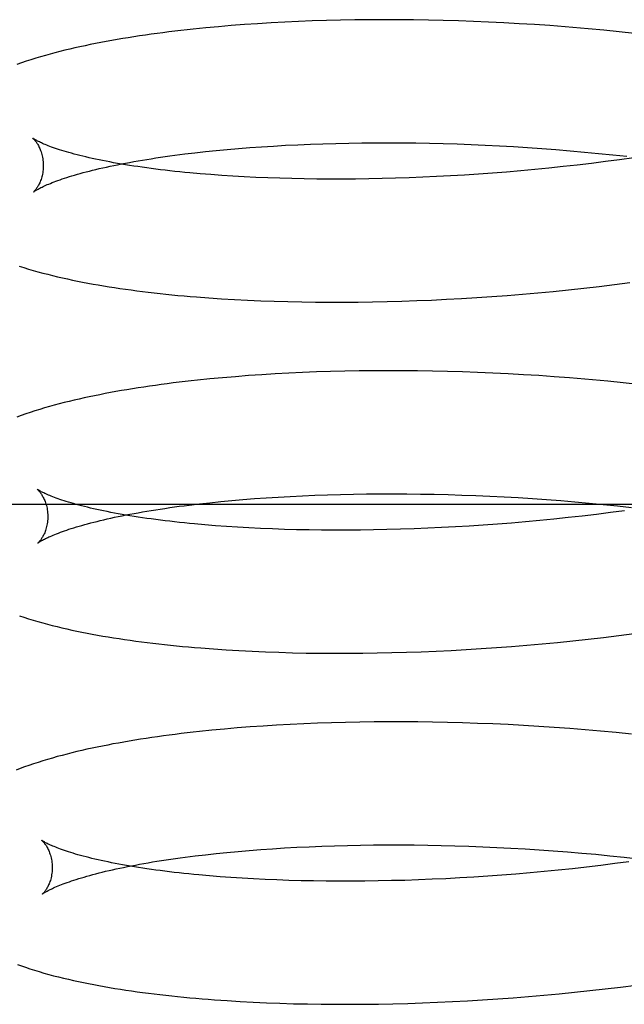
# Model space of a CAD drawing. Header units: inches. Extents: x 0 to 215, y 0 to 139.
# Tile 34 of 98: x 41.9293 to 42.0271, y 53.1227 to 53.282. Entities that reach past the tile are written whole.
import ezdxf

# ---------------------------------------------------------------- set-up
doc = ezdxf.new("R2010")
doc.units = ezdxf.units.IN
doc.header["$LTSCALE"] = 11.804375
doc.header["$MEASUREMENT"] = 0
doc.linetypes.add('HIDDEN', pattern=[0.2, 0.1, -0.1])
doc.layers.add('DEFAULT_2', color=8, linetype='HIDDEN')

msp = doc.modelspace()

# ---------------------------------------------------------------- linework, layer by layer
at = {"layer": 'DEFAULT_2', "color": 8, "linetype": 'HIDDEN'}
for p, q in [((41.97214, 53.2816), (41.96994, 53.28148)), ((41.97436, 53.2817), (41.97214, 53.2816)), ((41.97661, 53.28179), (41.97436, 53.2817)), ((41.97889, 53.28186), (41.97661, 53.28179)), ((41.98118, 53.28192), (41.97889, 53.28186)), ((41.9835, 53.28196), (41.98118, 53.28192)), ((41.98584, 53.28198), (41.9835, 53.28196)), ((41.9882, 53.28199), (41.98584, 53.28198)), ((41.99058, 53.28199), (41.9882, 53.28199)), ((41.99297, 53.28197), (41.99058, 53.28199)), ((41.99538, 53.28193), (41.99297, 53.28197)), ((41.9978, 53.28187), (41.99538, 53.28193)), ((42.00023, 53.2818), (41.9978, 53.28187)), ((42.00268, 53.28171), (42.00023, 53.2818)), ((42.00513, 53.28161), (42.00268, 53.28171)), ((42.0076, 53.28149), (42.00513, 53.28161)), ((41.95938, 53.28067), (41.95736, 53.28047)), ((41.96143, 53.28086), (41.95938, 53.28067)), ((41.96351, 53.28104), (41.96143, 53.28086)), ((41.96563, 53.2812), (41.96351, 53.28104)), ((41.96777, 53.28135), (41.96563, 53.2812)), ((41.96994, 53.28148), (41.96777, 53.28135)), ((42.01007, 53.28135), (42.0076, 53.28149)), ((42.01255, 53.2812), (42.01007, 53.28135)), ((42.01503, 53.28103), (42.01255, 53.2812)), ((42.02125, 53.28053), (42.01876, 53.28074)), ((42.02374, 53.2803), (42.02125, 53.28053)), ((42.02622, 53.28005), (42.02374, 53.2803)), ((42.02871, 53.27978), (42.02622, 53.28005)), ((41.95933, 53.26065), (41.96106, 53.26083)), ((41.96106, 53.26083), (41.96284, 53.261)), ((41.96284, 53.261), (41.96465, 53.26116)), ((41.96465, 53.26116), (41.96651, 53.2613)), ((41.96651, 53.2613), (41.9684, 53.26144)), ((41.9684, 53.26144), (41.97032, 53.26156)), ((41.97032, 53.26156), (41.97228, 53.26167)), ((41.97228, 53.26167), (41.97427, 53.26177)), ((41.97427, 53.26177), (41.97629, 53.26185)), ((41.97629, 53.26185), (41.97833, 53.26193)), ((41.97833, 53.26193), (41.98041, 53.26199)), ((41.98041, 53.26199), (41.98251, 53.26203)), ((41.98251, 53.26203), (41.98463, 53.26206)), ((41.98463, 53.26206), (41.98678, 53.26208)), ((41.98678, 53.26208), (41.98895, 53.26208)), ((41.98895, 53.26208), (41.99114, 53.26207)), ((41.99114, 53.26207), (41.99334, 53.26205)), ((41.99334, 53.26205), (41.99556, 53.26201)), ((41.99556, 53.26201), (41.9978, 53.26196)), ((41.9978, 53.26196), (42.00005, 53.26189)), ((42.00005, 53.26189), (42.00231, 53.2618)), ((42.00231, 53.2618), (42.00458, 53.26171)), ((42.00458, 53.26171), (42.00686, 53.26159)), ((42.00686, 53.26159), (42.00914, 53.26146)), ((42.00914, 53.26146), (42.01143, 53.26132)), ((42.01143, 53.26132), (42.01373, 53.26116)), ((42.01373, 53.26116), (42.01602, 53.26099)), ((42.01602, 53.26099), (42.01832, 53.2608)), ((41.95598, 53.26027), (41.95763, 53.26047)), ((41.95763, 53.26047), (41.95933, 53.26065)), ((42.01832, 53.2608), (42.02061, 53.26059)), ((42.02061, 53.26059), (42.0229, 53.26037)), ((42.0229, 53.26037), (42.02519, 53.26014)), ((42.02632, 53.25933), (42.02404, 53.25903)), ((42.02519, 53.26014), (42.02747, 53.25989)), ((42.02859, 53.25964), (42.02632, 53.25933)), ((42.0126, 53.25775), (42.01031, 53.25755)), ((42.01489, 53.25798), (42.0126, 53.25775)), ((42.01718, 53.25822), (42.01489, 53.25798)), ((42.01947, 53.25847), (42.01718, 53.25822)), ((42.02176, 53.25874), (42.01947, 53.25847)), ((42.02404, 53.25903), (42.02176, 53.25874)), ((41.9602, 53.25693), (41.95849, 53.25707)), ((41.96196, 53.2568), (41.9602, 53.25693)), ((41.96376, 53.25668), (41.96196, 53.2568)), ((41.9656, 53.25658), (41.96376, 53.25668)), ((41.96748, 53.25648), (41.9656, 53.25658)), ((41.96939, 53.2564), (41.96748, 53.25648)), ((41.97133, 53.25634), (41.96939, 53.2564)), ((41.9733, 53.25628), (41.97133, 53.25634)), ((41.97531, 53.25624), (41.9733, 53.25628)), ((41.97735, 53.25621), (41.97531, 53.25624)), ((41.97941, 53.2562), (41.97735, 53.25621)), ((41.9815, 53.2562), (41.97941, 53.2562)), ((41.98361, 53.25621), (41.9815, 53.2562)), ((41.98575, 53.25624), (41.98361, 53.25621)), ((41.98791, 53.25629), (41.98575, 53.25624)), ((41.99008, 53.25635), (41.98791, 53.25629)), ((41.99228, 53.25642), (41.99008, 53.25635)), ((41.99449, 53.25651), (41.99228, 53.25642)), ((41.99672, 53.25661), (41.99449, 53.25651)), ((41.99896, 53.25673), (41.99672, 53.25661)), ((42.00121, 53.25686), (41.99896, 53.25673)), ((42.00348, 53.25701), (42.00121, 53.25686)), ((42.00575, 53.25717), (42.00348, 53.25701)), ((42.00803, 53.25735), (42.00575, 53.25717)), ((42.01031, 53.25755), (42.00803, 53.25735)), ((42.01802, 53.23829), (42.0205, 53.23855)), ((42.0205, 53.23855), (42.02299, 53.23884)), ((42.02299, 53.23884), (42.02547, 53.23914)), ((42.02547, 53.23914), (42.02795, 53.23946)), ((41.95988, 53.23699), (41.96194, 53.23685)), ((42.00076, 53.23689), (42.0032, 53.23704)), ((42.0032, 53.23704), (42.00566, 53.2372)), ((42.00566, 53.2372), (42.00812, 53.23739)), ((42.00812, 53.23739), (42.01059, 53.23759)), ((42.01059, 53.23759), (42.01306, 53.2378)), ((42.01306, 53.2378), (42.01554, 53.23804)), ((42.01554, 53.23804), (42.01802, 53.23829)), ((41.96194, 53.23685), (41.96402, 53.23672)), ((41.96402, 53.23672), (41.96614, 53.23662)), ((41.96614, 53.23662), (41.96829, 53.23652)), ((41.96829, 53.23652), (41.97046, 53.23644)), ((41.97046, 53.23644), (41.97266, 53.23638)), ((41.97266, 53.23638), (41.97489, 53.23634)), ((41.97489, 53.23634), (41.97714, 53.2363)), ((41.97714, 53.2363), (41.97942, 53.23629)), ((41.97942, 53.23629), (41.98172, 53.23629)), ((41.98172, 53.23629), (41.98403, 53.23631)), ((41.98403, 53.23631), (41.98637, 53.23634)), ((41.98637, 53.23634), (41.98873, 53.23639)), ((41.98873, 53.23639), (41.99111, 53.23646)), ((41.99111, 53.23646), (41.9935, 53.23654)), ((41.9935, 53.23654), (41.99591, 53.23664)), ((41.99591, 53.23664), (41.99833, 53.23676)), ((41.99833, 53.23676), (42.00076, 53.23689)), ((41.96418, 53.22424), (41.9621, 53.22407)), ((41.9663, 53.22441), (41.96418, 53.22424)), ((41.96844, 53.22455), (41.9663, 53.22441)), ((41.97061, 53.22469), (41.96844, 53.22455)), ((41.97281, 53.22481), (41.97061, 53.22469)), ((41.97504, 53.22491), (41.97281, 53.22481)), ((41.97729, 53.225), (41.97504, 53.22491)), ((41.97956, 53.22507), (41.97729, 53.225)), ((41.98186, 53.22513), (41.97956, 53.22507)), ((41.98418, 53.22517), (41.98186, 53.22513)), ((41.98651, 53.22519), (41.98418, 53.22517)), ((41.98887, 53.2252), (41.98651, 53.22519)), ((41.99125, 53.2252), (41.98887, 53.2252)), ((41.99364, 53.22518), (41.99125, 53.2252)), ((41.99605, 53.22514), (41.99364, 53.22518)), ((41.99847, 53.22508), (41.99605, 53.22514)), ((42.00091, 53.22501), (41.99847, 53.22508)), ((42.00335, 53.22493), (42.00091, 53.22501)), ((42.00581, 53.22482), (42.00335, 53.22493)), ((42.00828, 53.2247), (42.00581, 53.22482)), ((42.01075, 53.22456), (42.00828, 53.2247)), ((42.01323, 53.22441), (42.01075, 53.22456)), ((42.01571, 53.22424), (42.01323, 53.22441)), ((42.0182, 53.22405), (42.01571, 53.22424)), ((41.96005, 53.22388), (41.95803, 53.22367)), ((41.9621, 53.22407), (41.96005, 53.22388)), ((42.02442, 53.22351), (42.02193, 53.22374)), ((42.02691, 53.22326), (42.02442, 53.22351)), ((42.02939, 53.223), (42.02691, 53.22326)), ((41.975, 53.20498), (41.97703, 53.20506)), ((41.97703, 53.20506), (41.97907, 53.20514)), ((41.97907, 53.20514), (41.98115, 53.20519)), ((41.98115, 53.20519), (41.98325, 53.20524)), ((41.98325, 53.20524), (41.98538, 53.20527)), ((41.98538, 53.20527), (41.98753, 53.20529)), ((41.98753, 53.20529), (41.9897, 53.20529)), ((41.9897, 53.20529), (41.99189, 53.20528)), ((41.99189, 53.20528), (41.9941, 53.20526)), ((41.9941, 53.20526), (41.99632, 53.20522)), ((41.99632, 53.20522), (41.99856, 53.20516)), ((41.99856, 53.20516), (42.00081, 53.2051)), ((42.00081, 53.2051), (42.00307, 53.20501)), ((42.06333, 53.20354), (41.84333, 53.20354)), ((41.95671, 53.20348), (41.95836, 53.20367)), ((41.95836, 53.20367), (41.96005, 53.20386)), ((41.96005, 53.20386), (41.96179, 53.20404)), ((41.96179, 53.20404), (41.96357, 53.20421)), ((41.96357, 53.20421), (41.96538, 53.20437)), ((41.96538, 53.20437), (41.96724, 53.20451)), ((41.96724, 53.20451), (41.96913, 53.20465)), ((41.96913, 53.20465), (41.97106, 53.20477)), ((41.97106, 53.20477), (41.97301, 53.20488)), ((41.97301, 53.20488), (41.975, 53.20498)), ((42.00307, 53.20501), (42.00534, 53.20491)), ((42.00534, 53.20491), (42.00762, 53.2048)), ((42.00762, 53.2048), (42.00991, 53.20467)), ((42.00991, 53.20467), (42.0122, 53.20453)), ((42.0122, 53.20453), (42.0145, 53.20437)), ((42.0145, 53.20437), (42.01679, 53.20419)), ((42.01679, 53.20419), (42.01909, 53.204)), ((42.01909, 53.204), (42.02138, 53.2038)), ((42.02138, 53.2038), (42.02368, 53.20358)), ((42.02368, 53.20358), (42.02596, 53.20334)), ((42.02255, 53.20196), (42.02027, 53.20169)), ((42.02484, 53.20225), (42.02255, 53.20196)), ((42.02711, 53.20255), (42.02484, 53.20225)), ((42.02596, 53.20334), (42.02824, 53.20309)), ((42.00654, 53.20039), (42.00426, 53.20022)), ((42.00882, 53.20057), (42.00654, 53.20039)), ((42.0111, 53.20076), (42.00882, 53.20057)), ((42.01339, 53.20097), (42.0111, 53.20076)), ((42.01568, 53.2012), (42.01339, 53.20097)), ((42.01798, 53.20144), (42.01568, 53.2012)), ((42.02027, 53.20169), (42.01798, 53.20144)), ((41.96096, 53.20013), (41.95924, 53.20027)), ((41.96272, 53.20001), (41.96096, 53.20013)), ((41.96452, 53.19989), (41.96272, 53.20001)), ((41.96636, 53.19978), (41.96452, 53.19989)), ((41.96824, 53.19969), (41.96636, 53.19978)), ((41.97015, 53.19961), (41.96824, 53.19969)), ((41.9721, 53.19954), (41.97015, 53.19961)), ((41.97407, 53.19949), (41.9721, 53.19954)), ((41.97608, 53.19945), (41.97407, 53.19949)), ((41.97812, 53.19942), (41.97608, 53.19945)), ((41.98018, 53.19941), (41.97812, 53.19942)), ((41.98227, 53.19941), (41.98018, 53.19941)), ((41.98439, 53.19942), (41.98227, 53.19941)), ((41.98652, 53.19945), (41.98439, 53.19942)), ((41.98868, 53.1995), (41.98652, 53.19945)), ((41.99086, 53.19956), (41.98868, 53.1995)), ((41.99306, 53.19963), (41.99086, 53.19956)), ((41.99527, 53.19972), (41.99306, 53.19963)), ((41.9975, 53.19982), (41.99527, 53.19972)), ((41.99975, 53.19994), (41.9975, 53.19982)), ((42.002, 53.20007), (41.99975, 53.19994)), ((42.00426, 53.20022), (42.002, 53.20007)), ((42.01379, 53.18101), (42.01626, 53.18124)), ((42.01626, 53.18124), (42.01875, 53.1815)), ((42.01875, 53.1815), (42.02123, 53.18176)), ((42.02123, 53.18176), (42.02371, 53.18205)), ((42.02371, 53.18205), (42.02619, 53.18235)), ((42.02619, 53.18235), (42.02867, 53.18267)), ((41.96061, 53.1802), (41.96267, 53.18006)), ((41.96267, 53.18006), (41.96475, 53.17993)), ((41.96475, 53.17993), (41.96687, 53.17982)), ((41.96687, 53.17982), (41.96902, 53.17973)), ((41.96902, 53.17973), (41.97119, 53.17965)), ((41.97119, 53.17965), (41.97339, 53.17959)), ((41.97339, 53.17959), (41.97562, 53.17954)), ((41.9871, 53.17955), (41.98946, 53.1796)), ((41.98946, 53.1796), (41.99183, 53.17967)), ((41.99183, 53.17967), (41.99423, 53.17975)), ((41.99423, 53.17975), (41.99663, 53.17985)), ((41.99663, 53.17985), (41.99905, 53.17996)), ((41.99905, 53.17996), (42.00148, 53.1801)), ((42.00148, 53.1801), (42.00393, 53.18025)), ((42.00393, 53.18025), (42.00638, 53.18041)), ((42.00638, 53.18041), (42.00884, 53.18059)), ((42.00884, 53.18059), (42.01131, 53.18079)), ((42.01131, 53.18079), (42.01379, 53.18101)), ((41.97562, 53.17954), (41.97787, 53.17951)), ((41.97787, 53.17951), (41.98015, 53.1795)), ((41.98015, 53.1795), (41.98244, 53.1795)), ((41.98244, 53.1795), (41.98476, 53.17952)), ((41.98476, 53.17952), (41.9871, 53.17955)), ((41.96034, 53.16704), (41.95834, 53.16684)), ((41.96238, 53.16724), (41.96034, 53.16704)), ((41.96445, 53.16742), (41.96238, 53.16724)), ((41.96654, 53.16758), (41.96445, 53.16742)), ((41.96867, 53.16773), (41.96654, 53.16758)), ((41.97083, 53.16787), (41.96867, 53.16773)), ((41.97301, 53.16799), (41.97083, 53.16787)), ((41.97522, 53.16809), (41.97301, 53.16799)), ((41.97745, 53.16818), (41.97522, 53.16809)), ((41.97971, 53.16826), (41.97745, 53.16818)), ((41.98199, 53.16832), (41.97971, 53.16826)), ((41.98429, 53.16837), (41.98199, 53.16832)), ((41.98661, 53.1684), (41.98429, 53.16837)), ((41.98896, 53.16841), (41.98661, 53.1684)), ((41.99132, 53.16841), (41.98896, 53.16841)), ((41.9937, 53.16839), (41.99132, 53.16841)), ((41.99603, 53.16836), (41.9937, 53.16839)), ((41.99845, 53.16831), (41.99603, 53.16836)), ((42.0009, 53.16824), (41.99845, 53.16831)), ((42.00335, 53.16816), (42.0009, 53.16824)), ((42.00581, 53.16806), (42.00335, 53.16816)), ((42.00829, 53.16795), (42.00581, 53.16806)), ((42.01077, 53.16781), (42.00829, 53.16795)), ((42.01326, 53.16766), (42.01077, 53.16781)), ((42.01575, 53.1675), (42.01326, 53.16766)), ((42.01824, 53.16731), (42.01575, 53.1675)), ((42.02074, 53.16711), (42.01824, 53.16731)), ((42.02324, 53.16689), (42.02074, 53.16711)), ((42.02574, 53.16666), (42.02324, 53.16689)), ((42.02824, 53.16641), (42.02574, 53.16666)), ((41.96642, 53.1476), (41.96828, 53.14775)), ((41.96828, 53.14775), (41.97019, 53.14788)), ((41.97019, 53.14788), (41.97212, 53.148)), ((41.97212, 53.148), (41.9741, 53.14811)), ((41.9741, 53.14811), (41.9761, 53.1482)), ((41.9761, 53.1482), (41.97813, 53.14829)), ((41.97813, 53.14829), (41.98019, 53.14836)), ((41.98019, 53.14836), (41.98228, 53.14841)), ((41.98228, 53.14841), (41.98439, 53.14846)), ((41.98439, 53.14846), (41.98653, 53.14849)), ((41.98653, 53.14849), (41.98869, 53.1485)), ((41.98869, 53.1485), (41.99087, 53.1485)), ((41.99087, 53.1485), (41.99307, 53.14849)), ((41.99307, 53.14849), (41.99529, 53.14846)), ((41.99529, 53.14846), (41.99745, 53.14842)), ((41.99745, 53.14842), (41.99968, 53.14836)), ((41.99968, 53.14836), (42.00193, 53.14829)), ((42.00193, 53.14829), (42.00419, 53.1482)), ((42.00419, 53.1482), (42.00646, 53.1481)), ((42.00646, 53.1481), (42.00874, 53.14799)), ((42.00874, 53.14799), (42.01102, 53.14786)), ((42.01102, 53.14786), (42.0133, 53.14771)), ((41.95768, 53.14672), (41.95934, 53.14691)), ((41.95934, 53.14691), (41.96105, 53.1471)), ((41.96105, 53.1471), (41.9628, 53.14728)), ((41.9628, 53.14728), (41.96459, 53.14745)), ((41.96459, 53.14745), (41.96642, 53.1476)), ((42.0133, 53.14771), (42.01559, 53.14755)), ((42.01559, 53.14755), (42.01789, 53.14737)), ((42.01789, 53.14737), (42.02018, 53.14718)), ((42.02018, 53.14718), (42.02247, 53.14697)), ((42.02247, 53.14697), (42.02475, 53.14675)), ((42.02475, 53.14675), (42.02703, 53.14651)), ((42.02703, 53.14651), (42.0293, 53.14626)), ((42.01869, 53.14464), (42.0164, 53.1444)), ((42.02098, 53.1449), (42.01869, 53.14464)), ((42.02327, 53.14517), (42.02098, 53.1449)), ((42.02555, 53.14546), (42.02327, 53.14517)), ((42.02783, 53.14576), (42.02555, 53.14546)), ((41.96168, 53.14334), (41.95996, 53.14348)), ((41.96344, 53.14321), (41.96168, 53.14334)), ((41.96524, 53.1431), (41.96344, 53.14321)), ((41.96708, 53.14299), (41.96524, 53.1431)), ((41.96896, 53.1429), (41.96708, 53.14299)), ((41.99822, 53.14303), (41.99599, 53.14293)), ((42.00046, 53.14315), (41.99822, 53.14303)), ((42.00272, 53.14328), (42.00046, 53.14315)), ((42.00498, 53.14343), (42.00272, 53.14328)), ((42.00726, 53.14359), (42.00498, 53.14343)), ((42.00954, 53.14377), (42.00726, 53.14359)), ((42.01182, 53.14397), (42.00954, 53.14377)), ((42.01411, 53.14418), (42.01182, 53.14397)), ((42.0164, 53.1444), (42.01411, 53.14418)), ((41.97087, 53.14282), (41.96896, 53.1429)), ((41.97281, 53.14275), (41.97087, 53.14282)), ((41.97479, 53.1427), (41.97281, 53.14275)), ((41.9768, 53.14266), (41.97479, 53.1427)), ((41.97883, 53.14263), (41.9768, 53.14266)), ((41.9809, 53.14262), (41.97883, 53.14263)), ((41.98299, 53.14262), (41.9809, 53.14262)), ((41.9851, 53.14263), (41.98299, 53.14262)), ((41.98724, 53.14266), (41.9851, 53.14263)), ((41.9894, 53.14271), (41.98724, 53.14266)), ((41.99158, 53.14276), (41.9894, 53.14271)), ((41.99378, 53.14284), (41.99158, 53.14276)), ((41.99599, 53.14293), (41.99378, 53.14284)), ((42.02399, 53.12521), (42.02648, 53.1255)), ((42.02648, 53.1255), (42.02897, 53.12582)), ((42.00908, 53.12377), (42.01156, 53.12396)), ((42.01156, 53.12396), (42.01404, 53.12418)), ((42.01404, 53.12418), (42.01652, 53.12441)), ((42.01652, 53.12441), (42.01901, 53.12466)), ((42.01901, 53.12466), (42.0215, 53.12492)), ((42.0215, 53.12492), (42.02399, 53.12521)), ((41.96286, 53.1233), (41.96494, 53.12317)), ((41.96494, 53.12317), (41.96706, 53.12306)), ((41.96706, 53.12306), (41.96921, 53.12296)), ((41.96921, 53.12296), (41.97138, 53.12288)), ((41.97138, 53.12288), (41.97358, 53.12281)), ((41.97358, 53.12281), (41.97581, 53.12276)), ((41.97581, 53.12276), (41.97806, 53.12273)), ((41.97806, 53.12273), (41.98034, 53.12271)), ((41.98034, 53.12271), (41.98264, 53.12271)), ((41.98264, 53.12271), (41.98496, 53.12272)), ((41.98496, 53.12272), (41.9873, 53.12275)), ((41.9873, 53.12275), (41.98966, 53.1228)), ((41.98966, 53.1228), (41.99204, 53.12286)), ((41.99204, 53.12286), (41.99444, 53.12294)), ((41.99444, 53.12294), (41.99685, 53.12304)), ((41.99685, 53.12304), (41.99927, 53.12315)), ((41.99927, 53.12315), (42.00171, 53.12328)), ((42.00171, 53.12328), (42.00416, 53.12342)), ((42.00416, 53.12342), (42.00662, 53.12359)), ((42.00662, 53.12359), (42.00908, 53.12377))]:
    msp.add_line(p, q, dxfattribs=at)
for points in [[(41.95736, 53.28047), (41.95636, 53.28036), (41.95537, 53.28025), (41.95439, 53.28013), (41.95341, 53.28001), (41.95245, 53.27989), (41.95149, 53.27976), (41.95055, 53.27963), (41.94961, 53.2795), (41.94868, 53.27936), (41.94776, 53.27922), (41.94685, 53.27908), (41.94594, 53.27893), (41.94505, 53.27878), (41.94416, 53.27862), (41.94328, 53.27846), (41.94241, 53.2783), (41.94155, 53.27813), (41.9407, 53.27796), (41.93985, 53.27778), (41.93902, 53.2776), (41.9382, 53.27742), (41.93739, 53.27723), (41.93658, 53.27704), (41.93578, 53.27684), (41.93499, 53.27664), (41.93421, 53.27643), (41.93343, 53.27621), (41.93264, 53.27599), (41.93187, 53.27576), (41.93109, 53.27552), (41.93033, 53.27527), (41.92958, 53.27502), (41.92884, 53.27477)], [(42.01876, 53.28074), (42.01752, 53.28084), (42.01503, 53.28103)], [(41.93142, 53.2628), (41.93141, 53.26281), (41.9314, 53.26282), (41.93141, 53.26282), (41.93142, 53.2628), (41.93144, 53.26279), (41.93147, 53.26276), (41.9315, 53.26273), (41.93154, 53.26269), (41.93158, 53.26265), (41.93163, 53.26259), (41.93168, 53.26254), (41.93174, 53.26247), (41.9318, 53.26239), (41.93187, 53.26231), (41.93193, 53.26222), (41.932, 53.26212), (41.93207, 53.26202), (41.93215, 53.2619), (41.93222, 53.26178), (41.9323, 53.26164), (41.93238, 53.2615), (41.93245, 53.26134), (41.93253, 53.26118), (41.9326, 53.261), (41.93267, 53.26082), (41.93274, 53.26062), (41.93281, 53.26041), (41.93287, 53.2602), (41.93293, 53.25997), (41.93298, 53.25974), (41.93302, 53.2595), (41.93305, 53.25925), (41.93308, 53.25899), (41.9331, 53.25873), (41.9331, 53.25849)], [(41.95849, 53.25707), (41.95681, 53.25722), (41.95599, 53.2573), (41.95518, 53.25738), (41.95438, 53.25746), (41.95359, 53.25755), (41.95281, 53.25764), (41.95205, 53.25773), (41.9513, 53.25782), (41.95056, 53.25792), (41.94983, 53.25802), (41.94911, 53.25812), (41.94841, 53.25822), (41.94772, 53.25832), (41.94704, 53.25843), (41.94638, 53.25853), (41.94573, 53.25864), (41.94509, 53.25875), (41.94447, 53.25886), (41.94386, 53.25898), (41.94326, 53.25909), (41.94268, 53.2592), (41.94211, 53.25932), (41.94156, 53.25944), (41.94102, 53.25955), (41.9405, 53.25967), (41.93999, 53.25979), (41.9395, 53.25991), (41.93902, 53.26002), (41.93855, 53.26014), (41.93811, 53.26026), (41.93767, 53.26038), (41.93725, 53.26049), (41.93685, 53.26061), (41.93646, 53.26073), (41.93609, 53.26084), (41.93573, 53.26095), (41.93539, 53.26106), (41.93506, 53.26118), (41.93475, 53.26128), (41.93445, 53.26139), (41.93417, 53.26149), (41.93391, 53.26159), (41.93366, 53.26169), (41.93342, 53.26179), (41.9332, 53.26188), (41.93299, 53.26197), (41.9328, 53.26206), (41.93262, 53.26214), (41.93246, 53.26222), (41.93231, 53.26229), (41.93217, 53.26236), (41.93204, 53.26243), (41.93193, 53.26249), (41.93183, 53.26255), (41.93174, 53.2626), (41.93166, 53.26265), (41.93159, 53.26269), (41.93154, 53.26272), (41.93149, 53.26276), (41.93146, 53.26278), (41.93143, 53.2628), (41.93142, 53.2628)], [(41.93151, 53.25412), (41.93152, 53.25413), (41.93154, 53.25414), (41.93157, 53.25416), (41.9316, 53.25419), (41.93165, 53.25422), (41.9317, 53.25426), (41.93177, 53.2543), (41.93185, 53.25435), (41.93194, 53.25441), (41.93204, 53.25447), (41.93215, 53.25453), (41.93227, 53.2546), (41.93241, 53.25467), (41.93256, 53.25475), (41.93272, 53.25484), (41.9329, 53.25492), (41.93309, 53.25501), (41.9333, 53.25511), (41.93352, 53.25521), (41.93375, 53.25531), (41.934, 53.25541), (41.93426, 53.25552), (41.93454, 53.25563), (41.93483, 53.25575), (41.93514, 53.25586), (41.93547, 53.25598), (41.93581, 53.2561), (41.93616, 53.25623), (41.93654, 53.25635), (41.93692, 53.25647), (41.93732, 53.2566), (41.93774, 53.25673), (41.93817, 53.25686), (41.93862, 53.25699), (41.93908, 53.25712), (41.93955, 53.25725), (41.94004, 53.25738), (41.94055, 53.25751), (41.94107, 53.25764), (41.94161, 53.25777), (41.94216, 53.2579), (41.94272, 53.25803), (41.9433, 53.25816), (41.94389, 53.25828), (41.9445, 53.25841), (41.94512, 53.25854), (41.94575, 53.25867), (41.9464, 53.25879), (41.94706, 53.25891), (41.94774, 53.25904), (41.94843, 53.25916), (41.94913, 53.25928), (41.94984, 53.25939), (41.95056, 53.25951), (41.9513, 53.25962), (41.95205, 53.25974), (41.95282, 53.25985), (41.95359, 53.25995), (41.95437, 53.26006), (41.95517, 53.26017), (41.95598, 53.26027)], [(41.9331, 53.25849), (41.9331, 53.25825), (41.93309, 53.25798), (41.93307, 53.25772), (41.93304, 53.25747), (41.93301, 53.25723), (41.93296, 53.25699), (41.93291, 53.25676), (41.93286, 53.25655), (41.93279, 53.25634), (41.93273, 53.25614), (41.93266, 53.25596), (41.93259, 53.25578), (41.93252, 53.25562), (41.93245, 53.25546), (41.93237, 53.25531), (41.9323, 53.25518), (41.93223, 53.25505), (41.93216, 53.25493), (41.93209, 53.25483), (41.93202, 53.25473), (41.93196, 53.25463), (41.9319, 53.25455), (41.93184, 53.25448), (41.93178, 53.25441), (41.93173, 53.25435), (41.93169, 53.2543), (41.93164, 53.25425), (41.93161, 53.25421), (41.93158, 53.25418), (41.93155, 53.25416), (41.93153, 53.25414), (41.93152, 53.25413), (41.93151, 53.25412)], [(41.92922, 53.24212), (41.92995, 53.24189), (41.9307, 53.24166), (41.93146, 53.24144), (41.93223, 53.24122), (41.93302, 53.241), (41.93381, 53.2408), (41.93461, 53.2406), (41.9354, 53.24041), (41.9362, 53.24022), (41.93701, 53.24005), (41.93782, 53.23987), (41.93864, 53.23971), (41.93946, 53.23954), (41.9403, 53.23938), (41.94114, 53.23923), (41.94199, 53.23908), (41.94286, 53.23893), (41.94373, 53.23879), (41.94461, 53.23865), (41.9455, 53.23852), (41.9464, 53.23839), (41.94731, 53.23827), (41.94823, 53.23814), (41.94915, 53.23803), (41.95008, 53.23791), (41.95103, 53.2378), (41.95198, 53.2377), (41.95293, 53.2376), (41.9539, 53.2375), (41.95488, 53.2374), (41.95586, 53.23731), (41.95685, 53.23723), (41.95786, 53.23714), (41.95988, 53.23699)], [(41.95803, 53.22367), (41.95703, 53.22356), (41.95604, 53.22345), (41.95506, 53.22333), (41.95409, 53.22322), (41.95312, 53.22309), (41.95217, 53.22297), (41.95122, 53.22284), (41.95028, 53.2227), (41.94935, 53.22257), (41.94843, 53.22242), (41.94752, 53.22228), (41.94661, 53.22213), (41.94572, 53.22198), (41.94483, 53.22182), (41.94395, 53.22166), (41.94308, 53.2215), (41.94222, 53.22133), (41.94137, 53.22116), (41.94053, 53.22098), (41.9397, 53.2208), (41.93888, 53.22062), (41.93807, 53.22043), (41.93726, 53.22024), (41.93646, 53.22004), (41.93567, 53.21984), (41.93487, 53.21962), (41.93408, 53.21941), (41.9333, 53.21918), (41.93252, 53.21895), (41.93175, 53.21871), (41.93099, 53.21846), (41.93025, 53.21822), (41.92953, 53.21796), (41.92883, 53.21771)], [(42.02193, 53.22374), (42.02069, 53.22385), (42.0182, 53.22405)], [(41.93214, 53.20601), (41.93213, 53.20602), (41.93212, 53.20603), (41.93213, 53.20602), (41.93214, 53.20601), (41.93216, 53.20599), (41.93219, 53.20597), (41.93222, 53.20594), (41.93226, 53.2059), (41.9323, 53.20586), (41.93235, 53.2058), (41.9324, 53.20574), (41.93246, 53.20568), (41.93252, 53.2056), (41.93258, 53.20552), (41.93265, 53.20543), (41.93272, 53.20533), (41.93279, 53.20523), (41.93287, 53.20511), (41.93294, 53.20499), (41.93302, 53.20485), (41.93309, 53.20471), (41.93317, 53.20455), (41.93325, 53.20439), (41.93332, 53.20421), (41.93339, 53.20403), (41.93346, 53.20383), (41.93353, 53.20362), (41.93359, 53.20341), (41.93365, 53.20318), (41.9337, 53.20295), (41.93374, 53.20271), (41.93377, 53.20246), (41.9338, 53.2022), (41.93382, 53.20194), (41.93382, 53.2017)], [(41.95924, 53.20027), (41.95756, 53.20042), (41.95674, 53.2005), (41.95593, 53.20059), (41.95513, 53.20067), (41.95434, 53.20076), (41.95356, 53.20085), (41.9528, 53.20094), (41.95204, 53.20103), (41.9513, 53.20113), (41.95057, 53.20122), (41.94986, 53.20132), (41.94915, 53.20142), (41.94846, 53.20153), (41.94779, 53.20163), (41.94712, 53.20174), (41.94647, 53.20185), (41.94583, 53.20196), (41.94521, 53.20207), (41.9446, 53.20218), (41.944, 53.20229), (41.94342, 53.20241), (41.94285, 53.20252), (41.9423, 53.20264), (41.94176, 53.20276), (41.94124, 53.20287), (41.94073, 53.20299), (41.94023, 53.20311), (41.93975, 53.20323), (41.93929, 53.20335), (41.93884, 53.20346), (41.9384, 53.20358), (41.93798, 53.2037), (41.93758, 53.20382), (41.93719, 53.20393), (41.93682, 53.20405), (41.93646, 53.20416), (41.93612, 53.20427), (41.93579, 53.20438), (41.93548, 53.20449), (41.93518, 53.2046), (41.9349, 53.2047), (41.93463, 53.2048), (41.93438, 53.2049), (41.93415, 53.205), (41.93393, 53.20509), (41.93372, 53.20518), (41.93352, 53.20527), (41.93335, 53.20535), (41.93318, 53.20543), (41.93303, 53.2055), (41.93289, 53.20557), (41.93276, 53.20564), (41.93265, 53.2057), (41.93255, 53.20576), (41.93246, 53.20581), (41.93238, 53.20586), (41.93232, 53.2059), (41.93226, 53.20593), (41.93221, 53.20596), (41.93218, 53.20599), (41.93215, 53.20601), (41.93214, 53.20601)], [(41.93223, 53.19733), (41.93224, 53.19734), (41.93226, 53.19735), (41.93229, 53.19737), (41.93232, 53.1974), (41.93237, 53.19743), (41.93242, 53.19747), (41.93249, 53.19751), (41.93257, 53.19756), (41.93265, 53.19761), (41.93275, 53.19767), (41.93287, 53.19774), (41.93299, 53.19781), (41.93313, 53.19788), (41.93328, 53.19796), (41.93344, 53.19804), (41.93362, 53.19813), (41.93381, 53.19822), (41.93401, 53.19832), (41.93423, 53.19841), (41.93446, 53.19852), (41.93471, 53.19862), (41.93498, 53.19873), (41.93525, 53.19884), (41.93555, 53.19895), (41.93586, 53.19907), (41.93618, 53.19919), (41.93652, 53.19931), (41.93688, 53.19943), (41.93725, 53.19956), (41.93763, 53.19968), (41.93804, 53.19981), (41.93845, 53.19994), (41.93888, 53.20006), (41.93933, 53.20019), (41.93979, 53.20032), (41.94027, 53.20045), (41.94076, 53.20058), (41.94127, 53.20071), (41.94179, 53.20084), (41.94232, 53.20098), (41.94287, 53.20111), (41.94344, 53.20124), (41.94402, 53.20136), (41.94461, 53.20149), (41.94522, 53.20162), (41.94584, 53.20175), (41.94647, 53.20187), (41.94712, 53.202), (41.94778, 53.20212), (41.94846, 53.20224), (41.94915, 53.20236), (41.94985, 53.20248), (41.95056, 53.2026), (41.95129, 53.20272), (41.95202, 53.20283), (41.95277, 53.20294), (41.95354, 53.20306), (41.95431, 53.20316), (41.9551, 53.20327), (41.9559, 53.20337), (41.95671, 53.20348)], [(41.93382, 53.2017), (41.93382, 53.20146), (41.93381, 53.2012), (41.93379, 53.20094), (41.93376, 53.20069), (41.93373, 53.20045), (41.93368, 53.20021), (41.93363, 53.19999), (41.93358, 53.19977), (41.93352, 53.19956), (41.93345, 53.19936), (41.93339, 53.19918), (41.93332, 53.199), (41.93324, 53.19883), (41.93317, 53.19868), (41.9331, 53.19853), (41.93303, 53.19839), (41.93295, 53.19827), (41.93288, 53.19815), (41.93281, 53.19804), (41.93275, 53.19794), (41.93268, 53.19785), (41.93262, 53.19776), (41.93256, 53.19769), (41.93251, 53.19762), (41.93245, 53.19756), (41.93241, 53.19751), (41.93237, 53.19746), (41.93233, 53.19742), (41.9323, 53.19739), (41.93227, 53.19736), (41.93225, 53.19735), (41.93224, 53.19733), (41.93223, 53.19733)], [(41.92924, 53.18557), (41.92995, 53.18533), (41.93069, 53.18509), (41.93145, 53.18486), (41.93222, 53.18463), (41.933, 53.18441), (41.93377, 53.1842), (41.93455, 53.184), (41.93534, 53.18381), (41.93612, 53.18362), (41.93692, 53.18343), (41.93772, 53.18326), (41.93853, 53.18308), (41.93935, 53.18292), (41.94018, 53.18275), (41.94102, 53.18259), (41.94187, 53.18244), (41.94273, 53.18229), (41.94359, 53.18214), (41.94447, 53.182), (41.94535, 53.18186), (41.94624, 53.18173), (41.94714, 53.1816), (41.94804, 53.18147), (41.94896, 53.18135), (41.94988, 53.18123), (41.95081, 53.18112), (41.95176, 53.18101), (41.95271, 53.18091), (41.95366, 53.1808), (41.95463, 53.18071), (41.95561, 53.18061), (41.95659, 53.18052), (41.95758, 53.18043), (41.95859, 53.18035), (41.96061, 53.1802)], [(41.95834, 53.16684), (41.95735, 53.16673), (41.95637, 53.16661), (41.95539, 53.1665), (41.95443, 53.16638), (41.95347, 53.16625), (41.95252, 53.16613), (41.95158, 53.16599), (41.95065, 53.16586), (41.94973, 53.16572), (41.94882, 53.16558), (41.94791, 53.16544), (41.94701, 53.16529), (41.94612, 53.16513), (41.94524, 53.16498), (41.94437, 53.16482), (41.94351, 53.16465), (41.94266, 53.16448), (41.94182, 53.16431), (41.94098, 53.16414), (41.94016, 53.16396), (41.93935, 53.16377), (41.93854, 53.16358), (41.93774, 53.16339), (41.93694, 53.16319), (41.93615, 53.16298), (41.93536, 53.16277), (41.93458, 53.16255), (41.9338, 53.16232), (41.93303, 53.16209), (41.93226, 53.16185), (41.93151, 53.16161), (41.93078, 53.16136), (41.93007, 53.16111), (41.92938, 53.16085), (41.92871, 53.1606)], [(41.93286, 53.14922), (41.93285, 53.14923), (41.93284, 53.14924), (41.93285, 53.14923), (41.93286, 53.14922), (41.93288, 53.1492), (41.93291, 53.14918), (41.93294, 53.14915), (41.93298, 53.14911), (41.93302, 53.14907), (41.93307, 53.14901), (41.93312, 53.14895), (41.93318, 53.14889), (41.93324, 53.14881), (41.9333, 53.14873), (41.93337, 53.14864), (41.93344, 53.14854), (41.93351, 53.14843), (41.93359, 53.14832), (41.93366, 53.14819), (41.93374, 53.14806), (41.93382, 53.14792), (41.93389, 53.14776), (41.93397, 53.1476), (41.93404, 53.14742), (41.93412, 53.14723), (41.93418, 53.14704), (41.93425, 53.14683), (41.93431, 53.14662), (41.93437, 53.14639), (41.93442, 53.14616), (41.93446, 53.14591), (41.93449, 53.14566), (41.93452, 53.14541), (41.93454, 53.14515), (41.93454, 53.14491)], [(41.95996, 53.14348), (41.95828, 53.14363), (41.95746, 53.14371), (41.95665, 53.14379), (41.95585, 53.14388), (41.95506, 53.14397), (41.95428, 53.14405), (41.95352, 53.14415), (41.95276, 53.14424), (41.95202, 53.14433), (41.95129, 53.14443), (41.95058, 53.14453), (41.94987, 53.14463), (41.94918, 53.14474), (41.9485, 53.14484), (41.94784, 53.14495), (41.94719, 53.14506), (41.94655, 53.14517), (41.94593, 53.14528), (41.94532, 53.14539), (41.94472, 53.1455), (41.94414, 53.14562), (41.94357, 53.14573), (41.94302, 53.14585), (41.94248, 53.14597), (41.94196, 53.14608), (41.94145, 53.1462), (41.94095, 53.14632), (41.94047, 53.14644), (41.94001, 53.14656), (41.93956, 53.14667), (41.93912, 53.14679), (41.9387, 53.14691), (41.9383, 53.14702), (41.93791, 53.14714), (41.93754, 53.14725), (41.93718, 53.14737), (41.93684, 53.14748), (41.93651, 53.14759), (41.9362, 53.1477), (41.9359, 53.14781), (41.93562, 53.14791), (41.93535, 53.14801), (41.9351, 53.14811), (41.93487, 53.14821), (41.93465, 53.1483), (41.93444, 53.14839), (41.93425, 53.14847), (41.93407, 53.14856), (41.9339, 53.14864), (41.93375, 53.14871), (41.93361, 53.14878), (41.93348, 53.14885), (41.93337, 53.14891), (41.93327, 53.14897), (41.93318, 53.14902), (41.9331, 53.14906), (41.93304, 53.14911), (41.93298, 53.14914), (41.93293, 53.14917), (41.9329, 53.1492), (41.93287, 53.14922), (41.93286, 53.14922)], [(41.93295, 53.14054), (41.93295, 53.14054), (41.93296, 53.14055), (41.93298, 53.14056), (41.93301, 53.14058), (41.93305, 53.14061), (41.93309, 53.14064), (41.93315, 53.14068), (41.93322, 53.14072), (41.9333, 53.14077), (41.93339, 53.14083), (41.93349, 53.14089), (41.9336, 53.14096), (41.93373, 53.14103), (41.93387, 53.1411), (41.93402, 53.14118), (41.93419, 53.14126), (41.93437, 53.14135), (41.93456, 53.14144), (41.93477, 53.14154), (41.93499, 53.14164), (41.93523, 53.14174), (41.93548, 53.14185), (41.93575, 53.14196), (41.93603, 53.14207), (41.93633, 53.14218), (41.93664, 53.1423), (41.93697, 53.14242), (41.93731, 53.14254), (41.93767, 53.14267), (41.93805, 53.14279), (41.93844, 53.14292), (41.93884, 53.14304), (41.93926, 53.14317), (41.9397, 53.1433), (41.94015, 53.14343), (41.94062, 53.14356), (41.9411, 53.14369), (41.94159, 53.14382), (41.94211, 53.14395), (41.94263, 53.14408), (41.94317, 53.14422), (41.94373, 53.14435), (41.9443, 53.14448), (41.94488, 53.14461), (41.94548, 53.14473), (41.94609, 53.14486), (41.94672, 53.14499), (41.94736, 53.14511), (41.94801, 53.14524), (41.94868, 53.14536), (41.94936, 53.14549), (41.95006, 53.14561), (41.95076, 53.14573), (41.95148, 53.14584), (41.95221, 53.14596), (41.95296, 53.14607), (41.95371, 53.14619), (41.95448, 53.1463), (41.95526, 53.1464), (41.95606, 53.14651), (41.95686, 53.14662), (41.95768, 53.14672)], [(41.93454, 53.14491), (41.93454, 53.14467), (41.93453, 53.14441), (41.93451, 53.14415), (41.93448, 53.1439), (41.93445, 53.14365), (41.9344, 53.14342), (41.93435, 53.14319), (41.9343, 53.14297), (41.93424, 53.14276), (41.93417, 53.14257), (41.9341, 53.14238), (41.93403, 53.1422), (41.93396, 53.14203), (41.93389, 53.14188), (41.93381, 53.14173), (41.93374, 53.14159), (41.93367, 53.14147), (41.9336, 53.14135), (41.93353, 53.14124), (41.93346, 53.14114), (41.9334, 53.14105), (41.93334, 53.14097), (41.93328, 53.14089), (41.93322, 53.14082), (41.93317, 53.14076), (41.93312, 53.14071), (41.93308, 53.14067), (41.93304, 53.14063), (41.93301, 53.1406), (41.93299, 53.14057), (41.93297, 53.14055), (41.93296, 53.14054), (41.93295, 53.14054)], [(41.92891, 53.12915), (41.92955, 53.12892), (41.93023, 53.12869), (41.93094, 53.12845), (41.93167, 53.12822), (41.93242, 53.12799), (41.93319, 53.12777), (41.93397, 53.12755), (41.93477, 53.12734), (41.93557, 53.12714), (41.93637, 53.12694), (41.93717, 53.12675), (41.93798, 53.12657), (41.93878, 53.12639), (41.9396, 53.12622), (41.94042, 53.12605), (41.94125, 53.12589), (41.9421, 53.12574), (41.94295, 53.12558), (41.94382, 53.12543), (41.94469, 53.12529), (41.94557, 53.12515), (41.94645, 53.12501), (41.94735, 53.12488), (41.94826, 53.12475), (41.94917, 53.12463), (41.95009, 53.12451), (41.95102, 53.12439), (41.95196, 53.12428), (41.95291, 53.12417), (41.95387, 53.12407), (41.95483, 53.12397), (41.95581, 53.12387), (41.95679, 53.12378), (41.95778, 53.12369), (41.95878, 53.1236), (41.95979, 53.12352), (41.9608, 53.12344), (41.96286, 53.1233)]]:
    msp.add_lwpolyline(points, dxfattribs=at)

doc.saveas('drawing.dxf')
